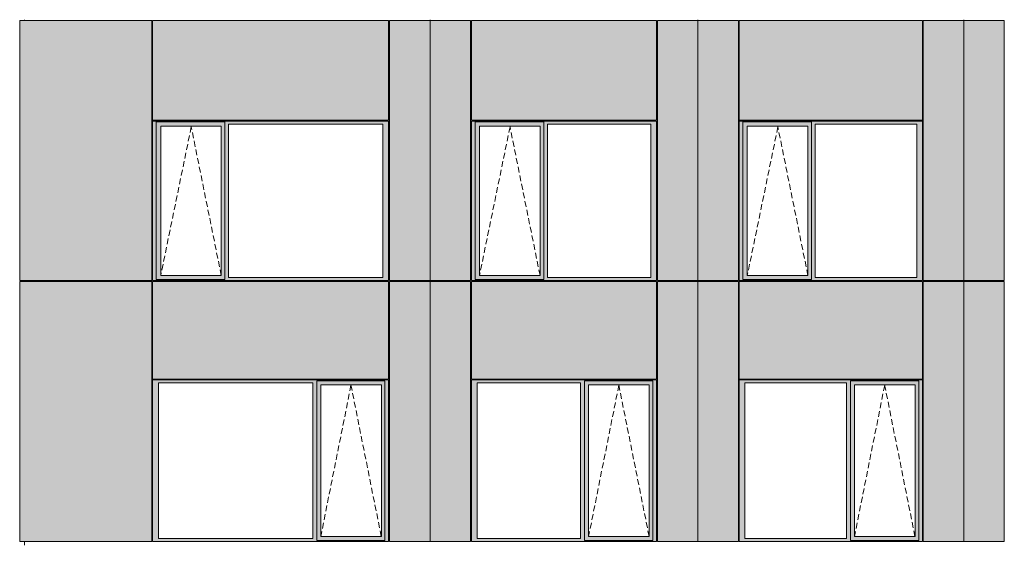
# Model space of a CAD drawing. Header units: millimetres. Extents: x 169383 to 755273, y -3871 to 302042.
# Tile 15 of 61: x 171514 to 183410, y 48726 to 55048. Entities that reach past the tile are written whole.
import ezdxf

# ---------------------------------------------------------------- set-up
doc = ezdxf.new("R2010")
doc.units = ezdxf.units.MM
doc.header["$MEASUREMENT"] = 0
doc.linetypes.add('OO_EOIAAY', pattern=[105.833361, 70.555568, -35.277793])
doc.layers.add('0_Ном._пера__1', color=7, linetype='Continuous', lineweight=0)
doc.layers.add('0_Ном._пера__120', color=7, linetype='Continuous', lineweight=0)
doc.layers.add('АР-Стены_внешние_.АР_Ном._пера__214', color=7, linetype='Continuous', lineweight=0, true_color=0xe2eaf1)

msp = doc.modelspace()

# ---------------------------------------------------------------- hatches: boundary and pattern name
at = {"layer": '0_Ном._пера__1', "linetype": 'Continuous', "lineweight": 0, "true_color": 0x000000}
for points in [[(173120.642, 53788.419), (173164.8, 53788.419), (173164.8, 53813.419), (175962.171, 53813.419), (175962.171, 53823.419), (173120.642, 53823.419)], [(173164.8, 51933.418), (173164.8, 53788.419), (173120.642, 53788.419), (173120.642, 51933.418)], [(173164.8, 53813.419), (173164.8, 53763.419), (173218.678, 53763.419), (173949.736, 53763.419), (173993.986, 53763.419), (173993.986, 53813.419)], [(175962.171, 53813.419), (173993.986, 53813.419), (173993.986, 53788.419), (174038.144, 53788.419), (175903.216, 53788.419), (175971.906, 53788.419), (175971.906, 53823.419), (175962.171, 53823.419)], [(173993.986, 53788.419), (173993.986, 51933.418), (174038.144, 51933.418), (174038.144, 53788.419)], [(175903.216, 51933.418), (175971.906, 51933.418), (175971.906, 53788.419), (175903.216, 53788.419)], [(176971.906, 53788.419), (177016.063, 53788.419), (177016.063, 53813.419), (179198.457, 53813.419), (179198.457, 53823.419), (176971.906, 53823.419)], [(177016.063, 51933.418), (177016.063, 53788.419), (176971.906, 53788.419), (176971.906, 51933.418)], [(177016.063, 53813.419), (177016.063, 53763.419), (177069.942, 53763.419), (177800.999, 53763.419), (177845.249, 53763.419), (177845.249, 53813.419)], [(179198.457, 53813.419), (177845.249, 53813.419), (177845.249, 53788.419), (177889.407, 53788.419), (179139.502, 53788.419), (179208.192, 53788.419), (179208.192, 53823.419), (179198.457, 53823.419)], [(177845.249, 53788.419), (177845.249, 51933.418), (177889.407, 51933.418), (177889.407, 53788.419)], [(179139.502, 51933.418), (179208.192, 51933.418), (179208.192, 53788.419), (179139.502, 53788.419)], [(180208.192, 53788.419), (180252.35, 53788.419), (180252.35, 53813.419), (182410.411, 53813.419), (182410.411, 53823.419), (180208.192, 53823.419)], [(180252.35, 51933.418), (180252.35, 53788.419), (180208.192, 53788.419), (180208.192, 51933.418)], [(180252.35, 53813.419), (180252.35, 53763.419), (180306.228, 53763.419), (181037.285, 53763.419), (181081.536, 53763.419), (181081.536, 53813.419)], [(182410.411, 53813.419), (181081.536, 53813.419), (181081.536, 53788.419), (181125.693, 53788.419), (182351.456, 53788.419), (182420.146, 53788.419), (182420.146, 53823.419), (182410.411, 53823.419)], [(181081.536, 53788.419), (181081.536, 51933.418), (181125.693, 51933.418), (181125.693, 53788.419)], [(182351.456, 51933.418), (182420.146, 51933.418), (182420.146, 53788.419), (182351.456, 53788.419)], [(173164.8, 53763.419), (173164.8, 51958.418), (173217.715, 51958.418), (173217.715, 53763.419)], [(173949.736, 51958.418), (173993.986, 51958.418), (173993.986, 53763.419), (173949.736, 53763.419)], [(177016.063, 53763.419), (177016.063, 51958.418), (177068.979, 51958.418), (177068.979, 53763.419)], [(177800.999, 51958.418), (177845.249, 51958.418), (177845.249, 53763.419), (177800.999, 53763.419)], [(180252.35, 53763.419), (180252.35, 51958.418), (180305.265, 51958.418), (180305.265, 53763.419)], [(181037.285, 51958.418), (181081.536, 51958.418), (181081.536, 53763.419), (181037.285, 53763.419)], [(173164.8, 51933.418), (173120.642, 51933.418), (173120.642, 51898.418), (175971.906, 51898.418), (175971.906, 51933.418), (175903.216, 51933.418), (174038.144, 51933.418), (173993.986, 51933.418), (173993.986, 51908.418), (173164.8, 51908.418)], [(173164.8, 51908.418), (173993.986, 51908.418), (173993.986, 51958.418), (173949.736, 51958.418), (173218.678, 51958.418), (173164.8, 51958.418)], [(177016.063, 51933.418), (176971.906, 51933.418), (176971.906, 51898.418), (179208.192, 51898.418), (179208.192, 51933.418), (179139.502, 51933.418), (177889.407, 51933.418), (177845.249, 51933.418), (177845.249, 51908.418), (177016.063, 51908.418)], [(177016.063, 51908.418), (177845.249, 51908.418), (177845.249, 51958.418), (177800.999, 51958.418), (177069.942, 51958.418), (177016.063, 51958.418)], [(180252.35, 51933.418), (180208.192, 51933.418), (180208.192, 51898.418), (182420.146, 51898.418), (182420.146, 51933.418), (182351.456, 51933.418), (181125.693, 51933.418), (181081.536, 51933.418), (181081.536, 51908.418), (180252.35, 51908.418)], [(180252.35, 51908.418), (181081.536, 51908.418), (181081.536, 51958.418), (181037.285, 51958.418), (180306.228, 51958.418), (180252.35, 51958.418)], [(173120.642, 50698.419), (173120.642, 50663.419), (173189.332, 50663.419), (175054.404, 50663.419), (175103.376, 50663.419), (175103.376, 50688.419), (175927.748, 50688.419), (175927.748, 50663.419), (175971.906, 50663.419), (175971.906, 50698.419)], [(175103.376, 50688.419), (175103.376, 50638.419), (175152.44, 50638.419), (175883.497, 50638.419), (175927.748, 50638.419), (175927.748, 50688.419)], [(176971.906, 50698.419), (176971.906, 50663.419), (177040.595, 50663.419), (178290.691, 50663.419), (178339.662, 50663.419), (178339.662, 50688.419), (179164.034, 50688.419), (179164.034, 50663.419), (179208.192, 50663.419), (179208.192, 50698.419)], [(178339.662, 50688.419), (178339.662, 50638.419), (178388.727, 50638.419), (179119.784, 50638.419), (179164.034, 50638.419), (179164.034, 50688.419)], [(180208.192, 50698.419), (180208.192, 50663.419), (180276.882, 50663.419), (181502.645, 50663.419), (181551.617, 50663.419), (181551.617, 50688.419), (182375.989, 50688.419), (182375.989, 50663.419), (182420.146, 50663.419), (182420.146, 50698.419)], [(181551.617, 50688.419), (181551.617, 50638.419), (181600.681, 50638.419), (182331.738, 50638.419), (182375.989, 50638.419), (182375.989, 50688.419)], [(173189.332, 48783.425), (173189.332, 50663.419), (173120.642, 50663.419), (173120.642, 48783.425)], [(175103.376, 50663.419), (175054.404, 50663.419), (175054.404, 48783.425), (175103.376, 48783.425)], [(175103.376, 48808.425), (175151.477, 48808.425), (175151.477, 50638.419), (175103.376, 50638.419)], [(175883.497, 50638.419), (175883.497, 48808.425), (175927.748, 48808.425), (175927.748, 50638.419)], [(175927.748, 48783.425), (175971.906, 48783.425), (175971.906, 50663.419), (175927.748, 50663.419)], [(177040.595, 48783.425), (177040.595, 50663.419), (176971.906, 50663.419), (176971.906, 48783.425)], [(178339.662, 50663.419), (178290.691, 50663.419), (178290.691, 48783.425), (178339.662, 48783.425)], [(178339.662, 48808.425), (178387.764, 48808.425), (178387.764, 50638.419), (178339.662, 50638.419)], [(179119.784, 50638.419), (179119.784, 48808.425), (179164.034, 48808.425), (179164.034, 50638.419)], [(179164.034, 48783.425), (179208.192, 48783.425), (179208.192, 50663.419), (179164.034, 50663.419)], [(180276.882, 48783.425), (180276.882, 50663.419), (180208.192, 50663.419), (180208.192, 48783.425)], [(181551.617, 50663.419), (181502.645, 50663.419), (181502.645, 48783.425), (181551.617, 48783.425)], [(181551.617, 48808.425), (181599.718, 48808.425), (181599.718, 50638.419), (181551.617, 50638.419)], [(182331.738, 50638.419), (182331.738, 48808.425), (182375.989, 48808.425), (182375.989, 50638.419)], [(182375.989, 48783.425), (182420.146, 48783.425), (182420.146, 50663.419), (182375.989, 50663.419)], [(173189.332, 48783.425), (173120.642, 48783.425), (173120.642, 48748.425), (175971.906, 48748.425), (175971.906, 48783.425), (175927.748, 48783.425), (175927.748, 48758.425), (175103.376, 48758.425), (175103.376, 48783.425), (175054.404, 48783.425)], [(175103.376, 48808.425), (175103.376, 48758.425), (175927.748, 48758.425), (175927.748, 48808.425), (175883.497, 48808.425), (175152.44, 48808.425)], [(177040.595, 48783.425), (176971.906, 48783.425), (176971.906, 48748.425), (179208.192, 48748.425), (179208.192, 48783.425), (179164.034, 48783.425), (179164.034, 48758.425), (178339.662, 48758.425), (178339.662, 48783.425), (178290.691, 48783.425)], [(178339.662, 48808.425), (178339.662, 48758.425), (179164.034, 48758.425), (179164.034, 48808.425), (179119.784, 48808.425), (178388.727, 48808.425)], [(180276.882, 48783.425), (180208.192, 48783.425), (180208.192, 48748.425), (182420.146, 48748.425), (182420.146, 48783.425), (182375.989, 48783.425), (182375.989, 48758.425), (181551.617, 48758.425), (181551.617, 48783.425), (181502.645, 48783.425)], [(181551.617, 48808.425), (181551.617, 48758.425), (182375.989, 48758.425), (182375.989, 48808.425), (182331.738, 48808.425), (181600.681, 48808.425)]]:
    msp.add_hatch(color=18, dxfattribs=at).paths.add_polyline_path(points)
at = {"layer": 'АР-Стены_внешние_.АР_Ном._пера__214', "linetype": 'Continuous', "lineweight": 0, "true_color": 0xe5e8eb}
for points in [[(171514.152, 51898.419), (173110.642, 51898.419), (173110.642, 55038.676), (171514.152, 55038.676)], [(173120.642, 55038.676), (173120.642, 53833.419), (175971.905, 53833.419), (175971.905, 55038.676)], [(176471.906, 55038.676), (175981.906, 55038.676), (175981.906, 51898.419), (176471.906, 51898.419)], [(176961.906, 55038.676), (176471.906, 55038.676), (176471.906, 51898.419), (176961.906, 51898.419)], [(176971.906, 55038.676), (176971.906, 53833.419), (179208.191, 53833.419), (179208.191, 55038.676)], [(179708.192, 55038.676), (179218.192, 55038.676), (179218.192, 51898.419), (179708.192, 51898.419)], [(180198.192, 55038.676), (179708.192, 55038.676), (179708.192, 51898.419), (180198.192, 51898.419)], [(180208.192, 55038.676), (180208.192, 53833.419), (182420.145, 53833.419), (182420.145, 55038.676)], [(182920.146, 55038.676), (182430.146, 55038.676), (182430.146, 51898.419), (182920.146, 51898.419)], [(183410.146, 55038.676), (182920.146, 55038.676), (182920.146, 51898.419), (183410.146, 51898.419)], [(171514.152, 48748.425), (171562.13, 48748.425), (171562.13, 51888.418), (171514.152, 51888.418)], [(171562.13, 48748.425), (173110.642, 48748.425), (173110.642, 51888.418), (171562.13, 51888.418)], [(173120.642, 51888.418), (173120.642, 50708.419), (175971.906, 50708.419), (175971.906, 51888.418)], [(175981.906, 50698.419), (175981.906, 48748.425), (176471.906, 48748.425), (176471.906, 51888.418), (175981.906, 51888.418)], [(176471.906, 51888.418), (176471.906, 48748.425), (176961.906, 48748.425), (176961.906, 51888.418)], [(176971.906, 51888.418), (176971.906, 50708.419), (179208.192, 50708.419), (179208.192, 51888.418)], [(179218.192, 50698.419), (179218.192, 48748.425), (179708.192, 48748.425), (179708.192, 51888.418), (179218.192, 51888.418)], [(179708.192, 51888.418), (179708.192, 48748.425), (180198.192, 48748.425), (180198.192, 51888.418)], [(180208.192, 51888.418), (180208.192, 50708.419), (182420.146, 50708.419), (182420.146, 51888.418)], [(182430.146, 50698.419), (182430.146, 48748.425), (182920.146, 48748.425), (182920.146, 51888.418), (182430.146, 51888.418)], [(182920.146, 51888.418), (182920.146, 48748.425), (183410.146, 48748.425), (183410.146, 51888.418)]]:
    msp.add_hatch(color=254, dxfattribs=at).paths.add_polyline_path(points)

# ---------------------------------------------------------------- linework, layer by layer
at = {"layer": '0_Ном._пера__120', "color": 7, "linetype": 'Continuous', "lineweight": 0}
for p, q in [((171514.152, 51898.419), (171514.152, 55038.676)), ((173110.642, 55038.676), (171514.152, 55038.676)), ((171574.221, 55048.168), (171574.221, 55038.676)), ((173110.642, 51898.419), (173110.642, 55038.676)), ((173120.642, 53833.419), (173120.642, 55038.676)), ((175971.905, 55038.676), (173120.642, 55038.676)), ((175971.905, 53833.419), (175971.905, 55038.676)), ((175981.906, 55038.676), (175981.906, 51898.419)), ((176471.906, 55038.676), (175981.906, 55038.676)), ((176471.906, 51896.098), (176471.906, 55048.168)), ((176471.906, 51888.418), (176471.906, 55048.168)), ((176961.906, 55038.676), (176471.906, 55038.676)), ((176961.906, 51898.419), (176961.906, 55038.676)), ((176971.906, 53833.419), (176971.906, 55038.676)), ((179208.191, 55038.676), (176971.906, 55038.676)), ((179208.191, 53833.419), (179208.191, 55038.676)), ((179218.192, 55038.676), (179218.192, 51898.419)), ((179708.192, 55038.676), (179218.192, 55038.676)), ((179708.192, 51895.472), (179708.192, 55048.168)), ((179708.192, 51888.418), (179708.192, 55048.168)), ((180198.192, 55038.676), (179708.192, 55038.676)), ((180198.192, 51898.419), (180198.192, 55038.676)), ((180208.192, 53833.419), (180208.192, 55038.676)), ((182420.145, 55038.676), (180208.192, 55038.676)), ((182420.145, 53833.419), (182420.145, 55038.676)), ((182430.146, 55038.676), (182430.146, 51898.419)), ((182920.146, 55038.676), (182430.146, 55038.676)), ((182920.146, 51888.418), (182920.146, 55048.168)), ((182920.146, 51894.85), (182920.146, 55045.705)), ((183410.146, 55038.676), (182920.146, 55038.676)), ((183410.146, 51898.419), (183410.146, 55038.676)), ((175971.905, 53833.419), (173120.642, 53833.419)), ((175971.906, 53823.419), (173120.642, 53823.419)), ((173130.546, 53823.419), (173120.642, 53823.419)), ((173120.642, 53823.419), (173120.642, 53788.419)), ((173120.642, 53788.419), (173120.642, 51933.418)), ((173164.8, 53788.419), (173164.8, 53813.419)), ((173164.8, 53813.419), (173993.986, 53813.419)), ((173164.8, 53788.419), (173164.8, 51912.993)), ((173993.986, 53813.419), (173993.986, 53788.419)), ((173993.986, 53788.419), (173993.986, 51933.418)), ((174038.144, 51933.418), (174038.144, 53788.419)), ((174038.144, 53788.419), (175903.216, 53788.419)), ((175903.216, 53788.419), (175903.216, 51933.418)), ((175971.906, 53788.419), (175971.906, 53823.419)), ((175971.906, 51933.418), (175971.906, 53788.419)), ((179208.191, 53833.419), (176971.906, 53833.419)), ((179208.192, 53823.419), (176971.906, 53823.419)), ((176981.81, 53823.419), (176971.906, 53823.419)), ((176971.906, 53823.419), (176971.906, 53788.419)), ((176971.906, 53788.419), (176971.906, 51933.418)), ((177016.063, 53788.419), (177016.063, 53813.419)), ((177016.063, 53813.419), (177845.249, 53813.419)), ((177016.063, 53788.419), (177016.063, 51912.993)), ((177845.249, 53813.419), (177845.249, 53788.419)), ((177845.249, 53788.419), (177845.249, 51933.418)), ((177889.407, 51933.418), (177889.407, 53788.419)), ((177889.407, 53788.419), (179139.502, 53788.419)), ((179139.502, 53788.419), (179139.502, 51933.418)), ((179208.192, 53788.419), (179208.192, 53823.419)), ((179208.192, 51933.418), (179208.192, 53788.419)), ((182420.145, 53833.419), (180208.192, 53833.419)), ((182420.146, 53823.419), (180208.192, 53823.419)), ((180218.096, 53823.419), (180208.192, 53823.419)), ((180208.192, 53823.419), (180208.192, 53788.419)), ((180208.192, 53788.419), (180208.192, 51933.418)), ((180252.35, 53788.419), (180252.35, 53813.419)), ((180252.35, 53813.419), (181081.536, 53813.419)), ((180252.35, 53788.419), (180252.35, 51912.993)), ((181081.536, 53813.419), (181081.536, 53788.419)), ((181081.536, 53788.419), (181081.536, 51933.418)), ((181125.693, 51933.418), (181125.693, 53788.419)), ((181125.693, 53788.419), (182351.456, 53788.419)), ((182351.456, 53788.419), (182351.456, 51933.418)), ((182420.146, 53788.419), (182420.146, 53823.419)), ((182420.146, 51933.418), (182420.146, 53788.419)), ((173948.773, 53763.419), (173217.715, 53763.419)), ((173217.715, 53763.419), (173217.715, 51958.418)), ((173948.773, 53763.419), (173949.736, 53763.419)), ((173949.736, 53763.419), (173949.736, 51958.418)), ((177800.036, 53763.419), (177068.979, 53763.419)), ((177068.979, 53763.419), (177068.979, 51958.418)), ((177800.036, 53763.419), (177800.999, 53763.419)), ((177800.999, 53763.419), (177800.999, 51958.418)), ((181036.323, 53763.419), (180305.265, 53763.419)), ((180305.265, 53763.419), (180305.265, 51958.418)), ((181036.323, 53763.419), (181037.285, 53763.419)), ((181037.285, 53763.419), (181037.285, 51958.418)), ((171563.866, 51898.419), (171514.152, 51898.419)), ((171514.152, 48748.425), (171514.152, 51888.418)), ((171514.152, 51888.418), (173110.642, 51888.418)), ((173110.642, 51898.419), (171563.866, 51898.419)), ((171574.221, 51898.419), (171574.221, 51888.418)), ((173110.642, 48748.425), (173110.642, 51888.418)), ((173120.642, 51933.418), (173120.642, 51898.418)), ((173130.27, 51898.419), (173120.642, 51898.419)), ((173120.642, 51898.418), (173130.467, 51898.418)), ((173120.642, 50708.419), (173120.642, 51888.418)), ((173120.642, 51888.418), (175971.906, 51888.418)), ((173130.467, 51898.418), (175962.091, 51898.418)), ((173993.986, 51912.993), (173164.8, 51912.993)), ((173217.715, 51958.418), (173948.773, 51958.418)), ((173949.736, 51958.418), (173948.773, 51958.418)), ((173993.986, 51933.418), (173993.986, 51912.993)), ((175903.216, 51933.418), (174038.144, 51933.418)), ((175962.091, 51898.418), (175971.906, 51898.418)), ((175971.906, 51898.418), (175971.906, 51933.418)), ((175971.906, 50708.419), (175971.906, 51888.418)), ((176471.906, 51898.419), (175981.906, 51898.419)), ((175981.906, 51888.418), (175981.906, 48748.425)), ((175981.906, 51888.418), (176961.906, 51888.418)), ((176961.906, 51898.419), (176471.906, 51898.419)), ((176471.906, 51888.418), (176471.906, 48748.425)), ((176961.906, 48748.425), (176961.906, 51888.418)), ((176971.906, 51933.418), (176971.906, 51898.418)), ((176981.534, 51898.419), (176971.906, 51898.419)), ((176971.906, 51898.418), (176981.73, 51898.418)), ((176971.906, 50708.419), (176971.906, 51888.418)), ((176971.906, 51888.418), (179208.192, 51888.418)), ((176981.73, 51898.418), (179198.378, 51898.418)), ((177845.249, 51912.993), (177016.063, 51912.993)), ((177068.979, 51958.418), (177800.036, 51958.418)), ((177800.999, 51958.418), (177800.036, 51958.418)), ((177845.249, 51933.418), (177845.249, 51912.993)), ((179139.502, 51933.418), (177889.407, 51933.418)), ((179198.378, 51898.418), (179208.192, 51898.418)), ((179208.192, 51898.418), (179208.192, 51933.418)), ((179208.192, 50708.419), (179208.192, 51888.418)), ((179708.192, 51898.419), (179218.192, 51898.419)), ((179218.192, 51888.418), (179218.192, 48748.425)), ((179218.192, 51888.418), (180198.192, 51888.418)), ((180198.192, 51898.419), (179708.192, 51898.419)), ((179708.192, 51888.418), (179708.192, 48748.425)), ((180198.192, 48748.425), (180198.192, 51888.418)), ((180208.192, 51933.418), (180208.192, 51898.418)), ((180217.82, 51898.419), (180208.192, 51898.419)), ((180208.192, 51898.418), (180218.017, 51898.418)), ((180208.192, 50708.419), (180208.192, 51888.418)), ((180208.192, 51888.418), (182420.146, 51888.418)), ((180218.017, 51898.418), (182410.332, 51898.418)), ((181081.536, 51912.993), (180252.35, 51912.993)), ((180305.265, 51958.418), (181036.323, 51958.418)), ((181037.285, 51958.418), (181036.323, 51958.418)), ((181081.536, 51933.418), (181081.536, 51912.993)), ((182351.456, 51933.418), (181125.693, 51933.418)), ((182410.332, 51898.418), (182420.146, 51898.418)), ((182420.146, 51898.418), (182420.146, 51933.418)), ((182420.146, 50708.419), (182420.146, 51888.418)), ((182920.146, 51898.419), (182430.146, 51898.419)), ((182430.146, 51888.418), (182430.146, 48748.425)), ((182430.146, 51888.418), (183410.146, 51888.418)), ((183410.146, 51898.419), (182920.146, 51898.419)), ((182920.146, 51888.418), (182920.146, 48748.425)), ((183410.146, 48748.425), (183410.146, 51888.418)), ((175971.906, 50708.419), (173120.642, 50708.419)), ((173120.642, 50663.419), (173120.642, 50698.419)), ((173120.642, 50698.419), (175971.906, 50698.419)), ((175103.376, 50638.419), (175103.376, 50688.419)), ((175927.748, 50688.419), (175103.376, 50688.419)), ((175927.748, 50663.419), (175927.748, 50688.419)), ((175971.906, 50698.419), (175971.906, 50663.419)), ((179208.192, 50708.419), (176971.906, 50708.419)), ((176971.906, 50663.419), (176971.906, 50698.419)), ((176971.906, 50698.419), (179208.192, 50698.419)), ((178339.662, 50638.419), (178339.662, 50688.419)), ((179164.034, 50688.419), (178339.662, 50688.419)), ((179164.034, 50663.419), (179164.034, 50688.419)), ((179208.192, 50698.419), (179208.192, 50663.419)), ((182420.146, 50708.419), (180208.192, 50708.419)), ((180208.192, 50663.419), (180208.192, 50698.419)), ((180208.192, 50698.419), (182420.146, 50698.419)), ((181551.617, 50638.419), (181551.617, 50688.419)), ((182375.989, 50688.419), (181551.617, 50688.419)), ((182375.989, 50663.419), (182375.989, 50688.419)), ((182420.146, 50698.419), (182420.146, 50663.419)), ((173120.642, 48783.425), (173120.642, 50663.419)), ((173189.332, 50663.419), (173189.332, 48783.425)), ((175054.404, 50663.419), (173189.332, 50663.419)), ((175054.404, 48783.425), (175054.404, 50663.419)), ((175103.376, 48808.425), (175103.376, 50638.419)), ((175151.477, 48808.425), (175151.477, 50638.419)), ((175151.477, 50638.419), (175882.535, 50638.419)), ((175883.497, 50638.419), (175882.535, 50638.419)), ((175883.497, 48808.425), (175883.497, 50638.419)), ((175927.748, 50663.419), (175927.748, 48783.425)), ((175971.906, 50663.419), (175971.906, 48783.425)), ((176971.906, 48783.425), (176971.906, 50663.419)), ((177040.595, 50663.419), (177040.595, 48783.425)), ((178290.691, 50663.419), (177040.595, 50663.419)), ((178290.691, 48783.425), (178290.691, 50663.419)), ((178339.662, 48808.425), (178339.662, 50638.419)), ((178387.764, 48808.425), (178387.764, 50638.419)), ((178387.764, 50638.419), (179118.821, 50638.419)), ((179119.784, 50638.419), (179118.821, 50638.419)), ((179119.784, 48808.425), (179119.784, 50638.419)), ((179164.034, 50663.419), (179164.034, 48783.425)), ((179208.192, 50663.419), (179208.192, 48783.425)), ((180208.192, 48783.425), (180208.192, 50663.419)), ((180276.882, 50663.419), (180276.882, 48783.425)), ((181502.645, 50663.419), (180276.882, 50663.419)), ((181502.645, 48783.425), (181502.645, 50663.419)), ((181551.617, 48808.425), (181551.617, 50638.419)), ((181599.718, 48808.425), (181599.718, 50638.419)), ((181599.718, 50638.419), (182330.776, 50638.419)), ((182331.738, 50638.419), (182330.776, 50638.419)), ((182331.738, 48808.425), (182331.738, 50638.419)), ((182375.989, 50663.419), (182375.989, 48783.425)), ((182420.146, 50663.419), (182420.146, 48783.425)), ((173120.642, 48748.425), (173120.642, 48783.425)), ((173189.332, 48783.425), (175054.404, 48783.425)), ((175103.376, 48758.425), (175103.376, 48808.425)), ((175882.535, 48808.425), (175151.477, 48808.425)), ((175882.535, 48808.425), (175883.497, 48808.425)), ((175927.748, 48783.425), (175927.748, 48758.425)), ((175971.906, 48783.425), (175971.906, 48748.425)), ((176971.906, 48748.425), (176971.906, 48783.425)), ((177040.595, 48783.425), (178290.691, 48783.425)), ((178339.662, 48758.425), (178339.662, 48808.425)), ((179118.821, 48808.425), (178387.764, 48808.425)), ((179118.821, 48808.425), (179119.784, 48808.425)), ((179164.034, 48783.425), (179164.034, 48758.425)), ((179208.192, 48783.425), (179208.192, 48748.425)), ((180208.192, 48748.425), (180208.192, 48783.425)), ((180276.882, 48783.425), (181502.645, 48783.425)), ((181551.617, 48758.425), (181551.617, 48808.425)), ((182330.776, 48808.425), (181599.718, 48808.425)), ((182330.776, 48808.425), (182331.738, 48808.425)), ((182375.989, 48783.425), (182375.989, 48758.425)), ((182420.146, 48783.425), (182420.146, 48748.425)), ((171562.13, 48748.425), (171514.152, 48748.425)), ((173110.642, 48748.425), (171562.13, 48748.425)), ((171574.221, 48748.425), (171574.221, 48703.676)), ((175971.906, 48748.425), (173120.642, 48748.425)), ((175103.376, 48758.425), (175927.748, 48758.425)), ((176471.906, 48748.425), (175981.906, 48748.425)), ((176961.906, 48748.425), (176471.906, 48748.425)), ((179208.192, 48748.425), (176971.906, 48748.425)), ((178339.662, 48758.425), (179164.034, 48758.425)), ((179708.192, 48748.425), (179218.192, 48748.425)), ((180198.192, 48748.425), (179708.192, 48748.425)), ((182420.146, 48748.425), (180208.192, 48748.425)), ((181551.617, 48758.425), (182375.989, 48758.425)), ((182920.146, 48748.425), (182430.146, 48748.425)), ((183410.146, 48748.425), (182920.146, 48748.425))]:
    msp.add_line(p, q, dxfattribs=at)
at = {"layer": '0_Ном._пера__120', "color": 7, "linetype": 'OO_EOIAAY', "lineweight": 0}
for p, q in [((173586.736, 53753.419), (173217.715, 51958.418)), ((173949.736, 51958.418), (173586.736, 53753.419)), ((177438, 53753.419), (177068.979, 51958.418)), ((177800.999, 51958.418), (177438, 53753.419)), ((180674.286, 53753.419), (180305.265, 51958.418)), ((181037.285, 51958.418), (180674.286, 53753.419)), ((175516.669, 50634.428), (175151.477, 48808.425)), ((175882.535, 48808.425), (175515.862, 50638.419)), ((178752.955, 50634.428), (178387.764, 48808.425)), ((179118.821, 48808.425), (178752.149, 50638.419)), ((181964.909, 50634.428), (181599.718, 48808.425)), ((182330.776, 48808.425), (181964.103, 50638.419))]:
    msp.add_line(p, q, dxfattribs=at)

doc.saveas('drawing.dxf')
